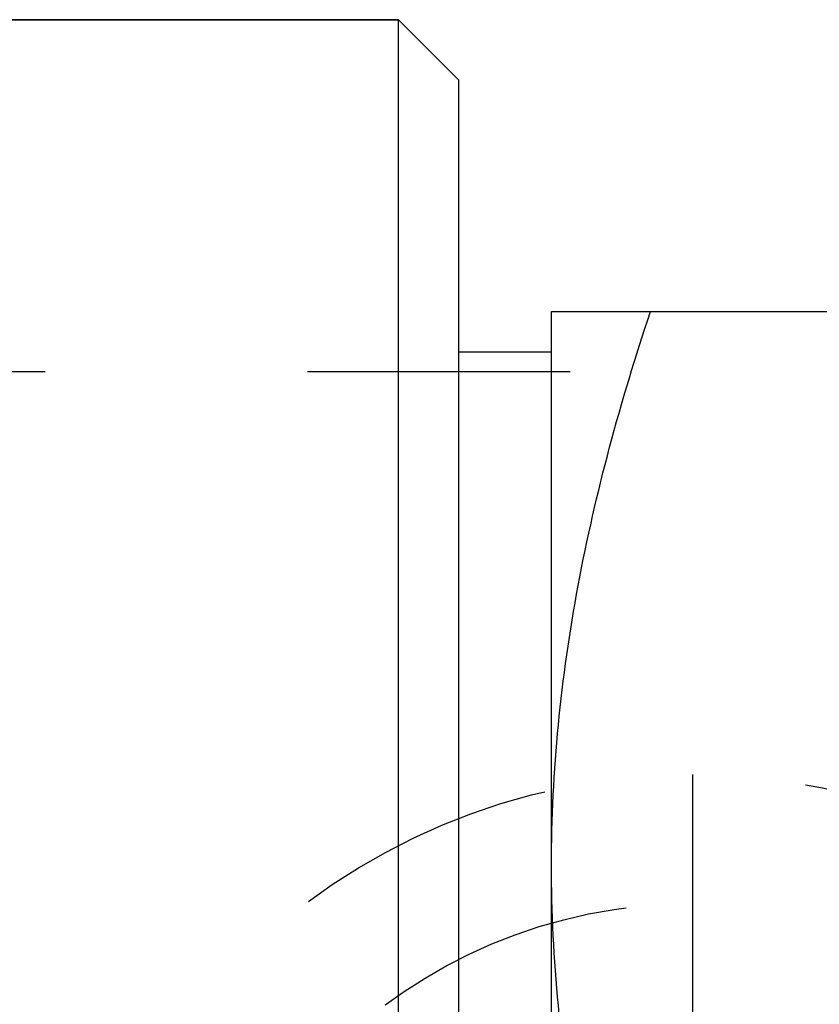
# Model space of a CAD drawing. Header units: millimetres. Extents: x 427 to 574, y 465 to 535.
# Tile 10 of 15: x 529 to 549, y 510 to 535. Entities that reach past the tile are written whole.
import ezdxf

# ---------------------------------------------------------------- set-up
doc = ezdxf.new("R2010")
doc.units = ezdxf.units.MM
doc.header["$LTSCALE"] = 65.185185
doc.linetypes.add('HIDDEN', pattern=[0.2, 0.1, -0.1])
for name, color, linetype in [('FASEN', 7, 'CONTINUOUS'), ('KOERPER', 7, 'CONTINUOUS'), ('KONST.EL_MIT_GEO', 7, 'CONTINUOUS'), ('KURVEN', 7, 'CONTINUOUS')]:
    doc.layers.add(name, color=color, linetype=linetype)

msp = doc.modelspace()

# ---------------------------------------------------------------- linework, layer by layer
at = {"layer": 'FASEN', "color": 7, "linetype": 'Continuous'}
for p, q in [((525.6, 534.75), (538.1, 534.75)), ((538.1, 465.25), (538.1, 534.75)), ((539.6, 533.25), (538.1, 534.75)), ((539.6, 466.75), (539.6, 533.25))]:
    msp.add_line(p, q, dxfattribs=at)
at = {"layer": 'KOERPER', "color": 7, "linetype": 'Continuous'}
msp.add_line((538.1, 534.75), (525.6, 534.75), dxfattribs=at)
at = {"layer": 'KONST.EL_MIT_GEO', "color": 7, "linetype": 'Continuous'}
for p, q in [((541.9, 527.5), (568.4, 527.5)), ((541.9, 472.5), (541.9, 527.5)), ((539.6, 526.5), (541.9, 526.5))]:
    msp.add_line(p, q, dxfattribs=at)
at = {"layer": 'KONST.EL_MIT_GEO', "color": 8, "linetype": 'HIDDEN'}
for p, q in [((539.6, 473.5), (539.6, 526.5)), ((555.4, 526), (501.4, 526))]:
    msp.add_line(p, q, dxfattribs=at)
at = {"layer": 'KONST.EL_MIT_GEO', "color": 7, "linetype": 'Continuous'}
for points, knots in [([(541.9, 513.75), (541.9, 514.913), (542.015, 517.245), (542.683, 521.876), (543.615, 525.276), (544.356, 527.5)], [0, 0, 0, 0, 0.248924, 0.498397, 1, 1, 1, 1]), ([(544.356, 500), (543.615, 502.224), (542.683, 505.624), (542.015, 510.255), (541.9, 512.587), (541.9, 513.75)], [0, 0, 0, 0, 0.501603, 0.751076, 1, 1, 1, 1])]:
    msp.add_open_spline(points, degree=3, knots=knots, dxfattribs=at)
at = {"layer": 'KURVEN', "color": 8, "linetype": 'HIDDEN'}
msp.add_line((545.4, 516), (545.4, 484), dxfattribs=at)
for radius in [16, 12.8]:
    msp.add_circle((545.4, 500), radius, dxfattribs=at)

doc.saveas('drawing.dxf')
